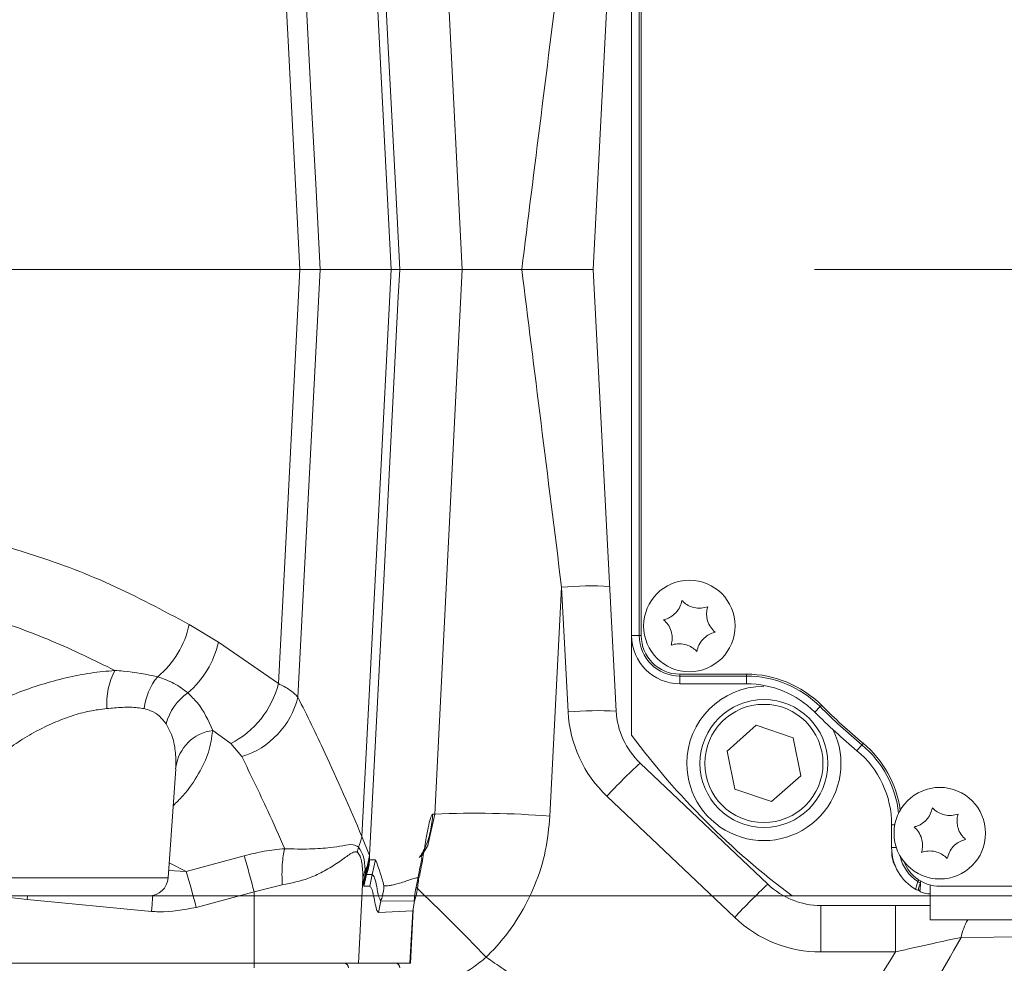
# Model space of a CAD drawing. Header units: millimetres. Extents: x 0 to 8410, y 0 to 5940.
# Tile 23 of 256: x 2180 to 2282, y 1161 to 1258. Entities that reach past the tile are written whole.
import ezdxf

# ---------------------------------------------------------------- set-up
doc = ezdxf.new("R2010")
doc.units = ezdxf.units.MM
doc.header["$LTSCALE"] = 10
doc.linetypes.add('CENTERX2', pattern=[20.32, 12.7, -2.54, 2.54, -2.54])
doc.styles.add('SLDTEXTSTYLE0', font='TXT', dxfattribs={"width": 0.605})
doc.dimstyles.new('SLDDIMSTYLE2', dxfattribs={"dimtxt": 50, "dimasz": 50, "dimexe": 0, "dimexo": 0.0625, "dimgap": 12.5, "dimtad": 1, "dimtoh": 1, "dimdec": 1, "dimrnd": 1e-09, "dimzin": 12, "dimdsep": 46, "dimtxsty": 'SLDTEXTSTYLE0', "dimsah": 1, "dimcen": 0.09, "dimadec": 0, "dimazin": 0, "dimtfac": 1, "dimtofl": 0, "dimtmove": 0, "dimatfit": 3, "dimfxl": 0, "dimfrac": 2, "dimtolj": 1, "dimtzin": 12, "dimarcsym": 0})

# ---------------------------------------------------------------- blocks, each defined once
blk = doc.blocks.new('*D47')
at = {"color": 7, "linetype": 'Continuous', "lineweight": 0}
for p, q in [((2679.92, 1232.51), (2679.92, 1332.51)), ((2410.3, 1232.51), (2694.92, 1232.51)), ((2679.92, 1167.51), (2679.92, 1232.51)), ((2118.59, 1167.51), (2694.92, 1167.51)), ((2679.92, 1167.51), (2679.92, 727.07))]:
    blk.add_line(p, q, dxfattribs=at)
for points in [[(2679.92, 1232.51), (2687.42, 1282.51), (2672.42, 1282.51)], [(2679.92, 1167.51), (2672.42, 1117.51), (2687.42, 1117.51)]]:
    blk.add_solid(points, dxfattribs=at)
at = {"color": 7, "linetype": 'Continuous', "lineweight": 0, "char_height": 50, "attachment_point": 1, "rotation": 90, "style": 'SLDTEXTSTYLE0'}
for s, insert in [(' (3x M8)', (2615.46, 819.3)), ('65', (2615.46, 742.94))]:
    blk.add_mtext(s, dxfattribs=dict(at, insert=insert))

msp = doc.modelspace()

# ---------------------------------------------------------------- linework, layer by layer
at = {"color": 8, "linetype": 'Continuous', "lineweight": 0}
for p, q in [((2226.128502, 1232.513999), (2222.719981, 1299.810087)), ((2244.499727, 1194.514), (2244.499727, 1265.513999)), ((2223.265617, 1175.990639), (2226.128502, 1232.513999)), ((2236.435926, 1199.536466), (2235.232747, 1175.7814)), ((2237.114384, 1186.590822), (2236.435926, 1199.536466)), ((2197.769786, 1195.667685), (2200.814052, 1193.832723)), ((2244.499727, 1194.514), (2243.705368, 1194.514)), ((2244.499727, 1194.514), (2244.70537, 1194.514)), ((2200.814052, 1193.832723), (2207.040189, 1189.53382)), ((2248.705371, 1190.308356), (2248.705371, 1190.514)), ((2255.639373, 1190.308356), (2248.705371, 1190.308356)), ((2248.705371, 1190.308356), (2248.705371, 1189.513998)), ((2255.639373, 1190.308356), (2255.639373, 1190.514)), ((2255.639373, 1190.308356), (2255.639373, 1189.513998)), ((2263.276881, 1187.142012), (2262.714839, 1186.580667)), ((2202.080807, 1183.312149), (2200.210544, 1184.676838)), ((2203.23691, 1181.956509), (2202.080807, 1183.312149)), ((2267.61376, 1183.179994), (2267.10537, 1182.569632)), ((2254.407345, 1165.258629), (2241.147957, 1177.841322)), ((2223.069935, 1175.990639), (2223.265617, 1175.990639)), ((2271.036072, 1174.885882), (2270.705371, 1174.885882)), ((2215.710017, 1173.67514), (2216.491501, 1171.698844)), ((2197.473692, 1170.051796), (2203.482407, 1171.667141)), ((2216.491501, 1171.698844), (2216.250299, 1170.510882)), ((2216.491501, 1171.698844), (2216.501376, 1171.252319)), ((2271.198428, 1172.514), (2270.705371, 1172.514)), ((2195.693723, 1170.922612), (2197.473692, 1170.051796)), ((2216.036948, 1170.222198), (2216.250299, 1170.510882)), ((2216.087478, 1169.905645), (2216.250299, 1170.510882)), ((2216.250299, 1170.510882), (2216.360314, 1170.746741)), ((2216.360314, 1170.746741), (2216.501376, 1171.252319)), ((2216.501376, 1171.252319), (2217.107999, 1171.252319)), ((2216.783675, 1169.723397), (2217.107999, 1171.252319)), ((2195.638767, 1170.13674), (2197.473692, 1170.051796)), ((2215.81311, 1169.393068), (2216.036948, 1170.222198)), ((2215.836617, 1168.827472), (2216.087478, 1169.905645)), ((2215.859129, 1168.641766), (2216.119199, 1169.802015)), ((2215.917586, 1168.50025), (2216.177049, 1169.723389)), ((2216.037011, 1170.221621), (2216.087478, 1169.905645)), ((2216.087478, 1169.905645), (2216.119199, 1169.802015)), ((2216.119199, 1169.802015), (2216.177049, 1169.723389)), ((2216.177049, 1169.723389), (2216.783671, 1169.723389)), ((2216.524212, 1168.50025), (2216.783671, 1169.723389)), ((2171.82527, 1169.374486), (2195.585466, 1169.374486)), ((2207.43969, 1168.659245), (2204.520548, 1167.92467)), ((2215.813133, 1169.392554), (2215.348466, 1160.514002)), ((2215.836617, 1168.827472), (2215.813107, 1169.392032)), ((2215.859129, 1168.641766), (2215.836617, 1168.827472)), ((2215.917586, 1168.50025), (2215.859129, 1168.641766)), ((2216.524212, 1168.50025), (2215.917586, 1168.50025)), ((2273.68377, 1168.908355), (2273.68377, 1169.062456)), ((2273.694797, 1168.908355), (2273.68377, 1168.908355)), ((2180.943061, 1167.12602), (2177.511441, 1167.514001)), ((2180.985243, 1167.514001), (2180.943061, 1167.12602)), ((2204.520548, 1167.92467), (2198.502305, 1166.312305)), ((2204.520548, 1167.92467), (2204.520548, 1160.514002)), ((2193.860135, 1165.905265), (2180.943061, 1167.12602)), ((2217.412348, 1165.786517), (2217.671807, 1167.009657)), ((2217.671807, 1167.009657), (2221.155948, 1166.953464)), ((2220.978244, 1165.965279), (2221.155948, 1166.953464)), ((2221.155981, 1166.953464), (2221.094421, 1167.040919)), ((2263.355954, 1161.688497), (2263.355954, 1166.513999)), ((2271.093807, 1161.688497), (2271.093807, 1166.513999)), ((2220.978244, 1165.965279), (2217.412348, 1165.786517)), ((2220.692946, 1160.514002), (2220.978244, 1165.965279)), ((2220.995079, 1165.940506), (2220.978244, 1165.965279)), ((2284.79041, 1163.26758), (2277.91266, 1163.195801)), ((2271.093807, 1161.688497), (2263.355954, 1161.688497)), ((2204.520548, 1160.03145), (2204.520548, 1160.514002))]:
    msp.add_line(p, q, dxfattribs=at)
at = {"color": 7, "linetype": 'Continuous', "lineweight": 0}
for p, q in [((2239.705368, 1232.513999), (2242.107532, 1278.349993)), ((2243.705368, 1265.513999), (2243.705368, 1194.514)), ((2244.70537, 1265.513999), (2244.70537, 1194.514)), ((2209.275002, 1232.513999), (2179.404895, 1232.513999)), ((2209.276422, 1232.513999), (2209.275002, 1232.513999)), ((2209.276422, 1232.513997), (2211.368016, 1232.507901)), ((2218.749872, 1232.508011), (2211.368019, 1232.508011)), ((2218.749876, 1232.508121), (2219.631436, 1232.513997)), ((2219.63157, 1232.513999), (2219.631436, 1232.513999)), ((2226.128502, 1232.513999), (2219.63157, 1232.513999)), ((2232.297837, 1232.513999), (2226.128502, 1232.513999)), ((2242.107532, 1186.678005), (2239.705368, 1232.513999)), ((2243.705368, 1194.514), (2243.705368, 1184.181814)), ((2248.705371, 1190.514), (2255.639373, 1190.514)), ((2248.705371, 1189.513998), (2255.639373, 1189.513998)), ((2253.611027, 1182.541569), (2256.645187, 1185.211257)), ((2256.645187, 1185.211257), (2260.474278, 1183.918448)), ((2260.474278, 1183.918448), (2261.269218, 1179.955946)), ((2254.405974, 1178.579067), (2253.611027, 1182.541569)), ((2196.362654, 1180.705176), (2196.38685, 1180.849758)), ((2257.849118, 1168.711004), (2244.58973, 1181.293697)), ((2195.585466, 1169.374486), (2196.377712, 1180.704126)), ((2261.269218, 1179.955946), (2258.235066, 1177.286257)), ((2258.235066, 1177.286257), (2254.405974, 1178.579067)), ((2270.705371, 1174.885882), (2270.705371, 1172.514)), ((2273.680932, 1168.113997), (2273.694797, 1168.908355)), ((2274.705364, 1168.641013), (2274.705364, 1165.013996)), ((2275.705366, 1168.513996), (2346.771358, 1168.513996)), ((2193.590338, 1167.514001), (2173.820398, 1167.514001)), ((2260.373181, 1167.514001), (2274.705364, 1167.514001)), ((2273.680932, 1168.113997), (2273.46035, 1168.113997)), ((2263.355954, 1166.513999), (2274.705364, 1166.513999)), ((2220.733843, 1160.514002), (2221.023409, 1166.039278)), ((2288.483916, 1165.013996), (2274.705364, 1165.013996)), ((2138.207162, 1160.514002), (2204.520548, 1160.514002)), ((2204.520548, 1160.514002), (2215.348466, 1160.514002)), ((2215.348466, 1160.514002), (2220.692946, 1160.514002)), ((2220.692946, 1160.514002), (2220.733843, 1160.514002))]:
    msp.add_line(p, q, dxfattribs=at)
at = {"color": 7, "linetype": 'CENTERX2', "lineweight": 0}
msp.add_line((1907.111577, 1232.513999), (2410.299158, 1232.513999), dxfattribs=at)
at = {"color": 8, "linetype": 'Continuous', "lineweight": 0, "flags": 128}
for points in [[(2209.275002, 1232.513999), (2208.815939, 1241.337176), (2208.041149, 1256.228605), (2207.266356, 1271.120032), (2206.951524, 1277.171006)], [(2209.04726, 1277.176504), (2209.673336, 1265.124196), (2210.520482, 1248.816104), (2210.907082, 1241.373754), (2211.367625, 1232.508011)], [(2218.750248, 1232.508011), (2217.718492, 1252.478796), (2217.007215, 1266.246398), (2216.753586, 1271.155724), (2216.442554, 1277.176102)], [(2217.325887, 1277.171006), (2217.638216, 1271.121768), (2218.407075, 1256.230231), (2219.175941, 1241.338693), (2219.63157, 1232.513999)], [(2207.040189, 1189.53382), (2208.006865, 1208.113154), (2209.276422, 1232.513999)], [(2211.368403, 1232.508011), (2210.063855, 1207.394488), (2209.063015, 1188.127724)], [(2215.710017, 1173.67514), (2216.43121, 1187.634797), (2217.462959, 1207.605577), (2218.749503, 1232.508011)], [(2219.631436, 1232.513999), (2219.483762, 1229.653806), (2217.930278, 1199.565658), (2216.491501, 1171.698844)], [(2263.276881, 1187.142012), (2263.284719, 1187.149839), (2263.305559, 1187.170652), (2263.338609, 1187.203666), (2263.382642, 1187.247635), (2263.422384, 1187.287332)], [(2267.61376, 1183.179994), (2267.620845, 1183.188507), (2267.639695, 1183.211134), (2267.669595, 1183.247031), (2267.709418, 1183.294841), (2267.745367, 1183.338006)], [(2221.807732, 1171.54139), (2222.541361, 1172.719919), (2223.265609, 1175.990579), (2223.265617, 1175.990639), (2223.265617, 1175.990639)], [(2273.411042, 1168.989298), (2273.417084, 1168.998582), (2273.433155, 1169.023266), (2273.458636, 1169.062418), (2273.492581, 1169.114572), (2273.523225, 1169.161645)], [(2193.860135, 1165.905265), (2193.918335, 1166.607251), (2193.975362, 1167.289821), (2193.997725, 1167.555926)]]:
    msp.add_lwpolyline(points, dxfattribs=at)
at = {"color": 7, "linetype": 'Continuous', "lineweight": 0, "flags": 128}
msp.add_lwpolyline([(2273.696794, 1169.022722), (2273.695728, 1168.961582), (2273.69505, 1168.922817), (2273.694797, 1168.908355)], dxfattribs=at)
at = {"color": 7, "linetype": 'Continuous', "lineweight": 0}
for centre, radius in [((2249.705367, 1195.513999), 4.75), ((2257.440126, 1181.248757), 6.635), ((2275.705367, 1174.013999), 4.75)]:
    msp.add_circle(centre, radius, dxfattribs=at)
at = {"color": 8, "linetype": 'Continuous', "lineweight": 0}
msp.add_circle((2257.440126, 1181.248757), 6.135, dxfattribs=at)
for centre, radius, start, end in [((2239.55825, 1163.742092), 35.930296, 87.01536433, 94.98526072), ((2188.308004, 1197.67218), 9.671779, 309.81056903, 348.03864674), ((2248.705367, 1194.513999), 4.205642, 180, 270), ((2191.338763, 1195.979832), 9.715513, 310.31442096, 347.23234028), ((2196.598464, 1187.473344), 7.379502, 152.38173549, 184.06796975), ((2199.371726, 1186.211409), 6.323052, 140.39084037, 173.39135486), ((2255.639371, 1179.513999), 10.794358, 44.96434928, 90), ((2197.645076, 1191.935366), 9.697195, 297.2210198, 345.66128596), ((2200.930028, 1183.851692), 5.762365, 125.00424034, 164.71606353), ((2200.665766, 1190.219622), 8.653891, 287.28401391, 346.01137987), ((2308.705367, 1232.513999), 64.205642, 224.96434928, 230.2081805), ((2250.096566, 1187.271189), 13, 183, 226.5), ((2240.236737, 1150.794762), 35.931977, 87.01555108, 94.98507397), ((2200.807033, 1180.257182), 4.459726, 97.68634829, 172.36437077), ((2260.705367, 1174.885881), 10.794358, 6.39853376, 50.2081805), ((2278.48908, 1144.056662), 50.356357, 132.31367933, 137.86254531), ((2227.558114, 1079.167476), 96.918266, 85.45818396, 92.53845271), ((2209.052192, 1175.240362), 6.839339, 337.08914566, 346.77028111), ((1987.314339, 1109.688051), 224.877837, 15.00895579, 15.99850452), ((2275.705367, 1172.513999), 4.205642, 192.00866739, 236.93877228), ((2211.387481, 1171.51279), 5.031491, 340.12230688, 351.24261495), ((2201.001426, 1164.478857), 17.472879, 13.43513843, 22.80871382), ((1979.072155, 1107.965429), 227.054946, 14.89049618, 15.86919121), ((2039.805712, 979.391533), 262.073105, 43.91115581, 46.17271391), ((2291.751337, 1131.471109), 50.360403, 132.31390239, 137.86232226), ((2273.683835, 1169.408509), 0.500154, 236.94669864, 269.99257131), ((2263.355957, 1174.688496), 13, 226.5, 270), ((2283.812215, 1161.971285), 6.025296, 149.66934243, 168.27413877), ((2213.815091, 1160.014368), 0.499634, 1.95929395, 89.96193932), ((2219.15957, 1160.014366), 0.499636, 1.95953885, 89.96169442)]:
    msp.add_arc(centre, radius, start, end, dxfattribs=at)
at = {"color": 7, "linetype": 'Continuous', "lineweight": 0}
for centre, radius, start, end in [((2248.705367, 1194.513999), 5, 180, 270), ((2248.705367, 1194.513999), 4, 180, 270), ((2255.639371, 1179.513999), 11, 44.96434928, 90), ((2257.440126, 1181.248757), 8, 90.11230344, 180), ((2255.639371, 1179.513999), 10, 44.96434928, 90), ((2308.705367, 1232.513999), 64, 224.96434928, 230.2081805), ((2250.096566, 1187.096691), 8, 183, 226.5), ((2308.705367, 1232.513999), 65, 224.96434928, 230.2081805), ((2308.705367, 1232.513999), 81, 216.63346142, 233.36653858), ((2257.440126, 1181.248757), 8, 180, 25.7659972), ((2260.705367, 1174.885881), 11, 7.93028835, 50.2081805), ((2260.705367, 1174.885881), 10, 0, 50.2081805), ((2275.705367, 1172.513999), 5, 180, 240.07382427), ((2275.705367, 1172.513999), 4, 201.06181762, 270), ((2193.590337, 1169.513999), 2, 270, 356), ((2263.355957, 1174.513999), 8, 226.5, 270)]:
    msp.add_arc(centre, radius, start, end, dxfattribs=at)
at = {"color": 8, "linetype": 'Continuous', "lineweight": 0}
for centre, major_axis, start_param, end_param in [((2236.442222, 1265.786093), (8.557825, 68.263553), 4.203327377, 4.7081292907), ((2236.442222, 1199.241905), (-8.557825, 68.263553), 4.7166486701, 5.2214505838)]:
    msp.add_ellipse(centre, major_axis=major_axis, ratio=0.0004418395, start_param=start_param, end_param=end_param, dxfattribs=at)
at = {"color": 7, "linetype": 'Continuous', "lineweight": 0}
for points, knots in [([(2239.705368, 1232.513999), (2239.703909, 1232.513999), (2239.693174, 1232.513999), (2239.419522, 1232.513999), (2238.523348, 1232.513999), (2237.19406, 1232.513999), (2235.586891, 1232.513999), (2233.85776, 1232.513999), (2232.817783, 1232.513999), (2232.297837, 1232.513999)], [0, 0, 0, 0, 0.02552379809, 0.18784918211, 0.34966203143, 0.51151373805, 0.67393416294, 0.83698039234, 1, 1, 1, 1]), ([(2248.931548, 1198.152882), (2248.873901, 1197.931229), (2248.757694, 1197.484411), (2248.333199, 1196.881293), (2247.80068, 1196.451343), (2247.356391, 1196.246706), (2247.103069, 1196.181343), (2247.033118, 1196.163294)], [0, 0, 0, 0, 0.2469258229, 0.4977633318, 0.7104391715, 0.9200420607, 1, 1, 1, 1]), ([(2251.603796, 1197.503587), (2251.383026, 1197.442684), (2250.937978, 1197.31991), (2250.203415, 1197.385977), (2249.564827, 1197.632165), (2249.165409, 1197.914632), (2248.982159, 1198.101322), (2248.931548, 1198.152882)], [0, 0, 0, 0, 0.2469161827, 0.497755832, 0.7104311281, 0.9200262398, 1, 1, 1, 1]), ([(2252.377613, 1194.864703), (2252.214482, 1195.025448), (2251.885632, 1195.349488), (2251.575566, 1196.018675), (2251.469482, 1196.694802), (2251.514397, 1197.181941), (2251.584449, 1197.43398), (2251.603796, 1197.503587)], [0, 0, 0, 0, 0.2469200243, 0.4977578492, 0.7104346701, 0.9200291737, 1, 1, 1, 1]), ([(2247.033118, 1196.163294), (2247.196249, 1196.00255), (2247.5251, 1195.67851), (2247.835161, 1195.009322), (2247.941262, 1194.333196), (2247.896334, 1193.846057), (2247.826282, 1193.594017), (2247.806935, 1193.52441)], [0, 0, 0, 0, 0.2469198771, 0.4977575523, 0.7104346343, 0.9200292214, 1, 1, 1, 1]), ([(2250.479183, 1192.875115), (2250.536829, 1193.09677), (2250.653034, 1193.543591), (2251.077541, 1194.146703), (2251.610057, 1194.576652), (2252.054342, 1194.781292), (2252.307662, 1194.846654), (2252.377613, 1194.864703)], [0, 0, 0, 0, 0.2469270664, 0.4977651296, 0.7104411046, 0.9200420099, 1, 1, 1, 1]), ([(2247.806935, 1193.52441), (2248.027706, 1193.585314), (2248.472754, 1193.708088), (2249.207317, 1193.642016), (2249.845912, 1193.395842), (2250.245322, 1193.113364), (2250.428572, 1192.926675), (2250.479183, 1192.875115)], [0, 0, 0, 0, 0.24691603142, 0.49775552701, 0.71043254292, 0.92002628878, 1, 1, 1, 1]), ([(2274.931549, 1176.652884), (2274.873902, 1176.431229), (2274.757696, 1175.98441), (2274.333199, 1175.381291), (2273.800674, 1174.951349), (2273.35639, 1174.746706), (2273.10307, 1174.681344), (2273.033119, 1174.663295)], [0, 0, 0, 0, 0.2469269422, 0.4977634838, 0.7104412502, 0.9200420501, 1, 1, 1, 1]), ([(2277.603796, 1176.003588), (2277.383026, 1175.942685), (2276.937978, 1175.819911), (2276.203416, 1175.88598), (2275.564825, 1176.13216), (2275.16541, 1176.414633), (2274.982159, 1176.601323), (2274.931549, 1176.652884)], [0, 0, 0, 0, 0.24691612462, 0.49775571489, 0.71043052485, 0.92002625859, 1, 1, 1, 1]), ([(2278.377614, 1173.364704), (2278.214483, 1173.525447), (2277.885631, 1173.849486), (2277.575568, 1174.518675), (2277.469482, 1175.194803), (2277.514397, 1175.681942), (2277.58445, 1175.933981), (2277.603796, 1176.003588)], [0, 0, 0, 0, 0.2469191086, 0.497757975, 0.7104347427, 0.9200291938, 1, 1, 1, 1]), ([(2273.033119, 1174.663295), (2273.19625, 1174.502551), (2273.525101, 1174.178511), (2273.835161, 1173.509323), (2273.941263, 1172.833197), (2273.896334, 1172.346058), (2273.826282, 1172.094019), (2273.806936, 1172.024412)], [0, 0, 0, 0, 0.2469198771, 0.4977575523, 0.7104346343, 0.9200292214, 1, 1, 1, 1]), ([(2276.479183, 1171.375116), (2276.53683, 1171.596769), (2276.653036, 1172.043589), (2277.07754, 1172.646703), (2277.610058, 1173.076653), (2278.054342, 1173.281293), (2278.307663, 1173.346655), (2278.377614, 1173.364704)], [0, 0, 0, 0, 0.2469260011, 0.4977650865, 0.7104410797, 0.920042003, 1, 1, 1, 1]), ([(2271.097368, 1170.583525), (2271.093556, 1170.589206), (2270.727202, 1171.135064), (2270.716229, 1171.828139), (2270.705371, 1172.514)], [0, 0, 0, 0, 0.0104069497, 1, 1, 1, 1]), ([(2273.806936, 1172.024412), (2274.027706, 1172.085314), (2274.472754, 1172.208088), (2275.207318, 1172.142019), (2275.845911, 1171.895837), (2276.245323, 1171.613365), (2276.428573, 1171.426676), (2276.479183, 1171.375116)], [0, 0, 0, 0, 0.2469160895, 0.4977556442, 0.7104331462, 0.92002627, 1, 1, 1, 1]), ([(2221.12657, 1167.029162), (2221.174351, 1167.406248), (2221.262923, 1168.105266), (2221.559645, 1169.597828), (2221.816671, 1170.823507), (2221.943556, 1171.456674), (2221.888113, 1171.454832), (2221.877834, 1171.454491)], [0, 0, 0, 0, 0.29354293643, 0.54415118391, 0.76408842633, 0.95626516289, 1, 1, 1, 1]), ([(2273.46035, 1168.113997), (2273.429394, 1168.115454), (2273.342151, 1168.119562), (2273.262401, 1168.156698), (2273.210949, 1168.180657)], [0, 0, 0, 0, 0.3548295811, 1, 1, 1, 1]), ([(2274.705364, 1167.71291), (2274.384619, 1167.734182), (2273.927866, 1167.764474), (2273.570123, 1168.033799), (2273.463598, 1168.113997)], [0, 0, 0, 0, 0.7022294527, 1, 1, 1, 1])]:
    msp.add_open_spline(points, degree=3, knots=knots, dxfattribs=at)
at = {"color": 8, "linetype": 'Continuous', "lineweight": 0}
for points, knots in [([(2153.825401, 1207.211192), (2156.160987, 1207.156696), (2160.832151, 1207.047705), (2167.703573, 1206.242708), (2174.46383, 1204.958602), (2181.794091, 1202.930594), (2189.636959, 1200.021554), (2195.05542, 1197.120808), (2197.769786, 1195.667685)], [0, 0, 0, 0, 0.149561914, 0.2991232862, 0.4498729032, 0.6006208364, 0.7999318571, 1, 1, 1, 1]), ([(2190.059813, 1190.894322), (2187.890452, 1191.956003), (2183.546266, 1194.082039), (2176.941623, 1196.453476), (2170.370208, 1198.261403), (2163.750546, 1199.512022), (2157.214502, 1200.263626), (2152.182413, 1200.436277), (2150.192122, 1200.436277), (2150.192111, 1200.436277)], [0, 0, 0, 0, 0.1749158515, 0.3502723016, 0.5120482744, 0.6738257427, 0.8369115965, 0.9999990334, 1, 1, 1, 1]), ([(2173.471386, 1185.374023), (2173.938668, 1185.655946), (2175.139259, 1186.380292), (2177.272166, 1187.466048), (2179.800713, 1188.550845), (2182.390464, 1189.455208), (2184.975702, 1190.163393), (2187.576318, 1190.680512), (2189.232091, 1190.823061), (2190.059813, 1190.894322)], [0, 0, 0, 0, 0.1003958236, 0.2579477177, 0.4154259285, 0.5610201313, 0.7065408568, 0.8532996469, 1, 1, 1, 1]), ([(2190.059813, 1190.894322), (2190.345122, 1190.874177), (2191.995882, 1190.757623), (2193.36658, 1190.475782), (2194.500374, 1190.242653)], [0, 0, 0, 0, 0.1728346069, 1, 1, 1, 1]), ([(2194.500374, 1190.242653), (2195.089239, 1190.03364), (2196.278504, 1189.61152), (2197.172957, 1188.920541), (2197.624522, 1188.5717)], [0, 0, 0, 0, 0.4951502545, 1, 1, 1, 1]), ([(2207.040189, 1189.53382), (2207.450799, 1189.32501), (2208.279074, 1188.903802), (2208.800221, 1188.387882), (2209.063015, 1188.127724)], [0, 0, 0, 0, 0.4957400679, 1, 1, 1, 1]), ([(2197.624522, 1188.5717), (2197.96623, 1188.241652), (2199.155122, 1187.09333), (2199.771397, 1185.682308), (2200.210544, 1184.676838)], [0, 0, 0, 0, 0.2874174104, 1, 1, 1, 1]), ([(2209.063015, 1188.127724), (2209.999572, 1186.230095), (2212.265657, 1181.638613), (2214.436417, 1176.619744), (2215.710017, 1173.67514)], [0, 0, 0, 0, 0.4132932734, 1, 1, 1, 1]), ([(2189.237554, 1186.949843), (2188.634419, 1186.874263), (2187.427534, 1186.723027), (2185.540877, 1186.194498), (2183.678277, 1185.480819), (2181.807983, 1184.569461), (2179.996166, 1183.486308), (2178.472739, 1182.403811), (2177.6233, 1181.688229), (2177.289781, 1181.407267)], [0, 0, 0, 0, 0.14142127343, 0.28298634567, 0.4277359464, 0.57262711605, 0.73404452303, 0.89557672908, 1, 1, 1, 1]), ([(2193.090687, 1186.93911), (2192.631396, 1187.004251), (2191.6941, 1187.137186), (2190.346549, 1187.041098), (2189.494985, 1186.971026), (2189.237554, 1186.949843)], [0, 0, 0, 0, 0.4013343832, 0.8190216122, 1, 1, 1, 1]), ([(2195.37147, 1185.370666), (2195.160673, 1185.642129), (2194.731899, 1186.1943), (2193.932139, 1186.698931), (2193.32236, 1186.872983), (2193.090687, 1186.93911)], [0, 0, 0, 0, 0.3748623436, 0.7624926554, 1, 1, 1, 1]), ([(2196.38685, 1180.849758), (2196.386515, 1181.418346), (2196.38584, 1182.564312), (2196.041027, 1184.14128), (2195.572399, 1185.001738), (2195.37147, 1185.370666)], [0, 0, 0, 0, 0.3600183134, 0.7256025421, 1, 1, 1, 1]), ([(2200.210544, 1184.676838), (2200.114464, 1183.931634), (2199.927733, 1182.48333), (2198.79702, 1180.177584), (2197.547129, 1178.294377), (2196.450373, 1177.203596), (2196.109204, 1176.864286)], [0, 0, 0, 0, 0.2987011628, 0.5805254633, 0.869513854, 1, 1, 1, 1]), ([(2207.686308, 1172.403888), (2207.102014, 1173.724985), (2205.634193, 1177.043752), (2204.137698, 1180.110523), (2203.23691, 1181.956509)], [0, 0, 0, 0, 0.3980686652, 1, 1, 1, 1]), ([(2221.598468, 1169.413549), (2221.613759, 1169.426369), (2221.645718, 1169.453161), (2221.702446, 1169.635564), (2221.787933, 1170.007014), (2221.912094, 1170.719745), (2222.066146, 1171.660431), (2222.224879, 1172.646089), (2222.416752, 1173.768583), (2222.635543, 1174.889904), (2222.872245, 1175.802625), (2223.004732, 1175.928628), (2223.069935, 1175.990639)], [0, 0, 0, 0, 0.0368946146, 0.0771098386, 0.1211068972, 0.2104900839, 0.3152845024, 0.413562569, 0.510685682, 0.6824941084, 0.8437425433, 1, 1, 1, 1]), ([(2221.66144, 1171.46063), (2221.859301, 1171.787354), (2222.381144, 1172.649058), (2222.874657, 1174.192016), (2223.006032, 1175.402054), (2223.069935, 1175.990639)], [0, 0, 0, 0, 0.2387652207, 0.6297216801, 1, 1, 1, 1]), ([(2235.232747, 1175.7814), (2235.112589, 1174.5692), (2234.868791, 1172.109672), (2233.732322, 1168.578276), (2232.042566, 1165.255143), (2230.245875, 1162.815936), (2228.987842, 1161.537029), (2228.607393, 1161.150267)], [0, 0, 0, 0, 0.2220181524, 0.4504697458, 0.6724898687, 0.9009555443, 1, 1, 1, 1]), ([(2207.686308, 1172.403888), (2208.573461, 1172.379651), (2210.346908, 1172.3312), (2212.285247, 1172.498953), (2213.753684, 1172.689775), (2214.736295, 1172.919731), (2215.172983, 1172.677224), (2215.351986, 1172.577818)], [0, 0, 0, 0, 0.250127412, 0.5000123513, 0.6853965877, 0.8710406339, 1, 1, 1, 1]), ([(2215.24294, 1172.022359), (2215.256361, 1172.115562), (2215.283203, 1172.301971), (2215.329059, 1172.485869), (2215.351986, 1172.577818)], [0, 0, 0, 0, 0.4999972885, 1, 1, 1, 1]), ([(2215.351986, 1172.577818), (2215.554248, 1172.269215), (2215.954433, 1171.658629), (2216.009642, 1170.697535), (2216.036948, 1170.222198)], [0, 0, 0, 0, 0.5054207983, 1, 1, 1, 1]), ([(2203.482407, 1171.667141), (2204.173572, 1171.838358), (2205.574683, 1172.185444), (2206.976171, 1172.330426), (2207.686308, 1172.403888)], [0, 0, 0, 0, 0.4932974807, 1, 1, 1, 1]), ([(2207.43969, 1168.659245), (2207.424573, 1169.019144), (2207.393966, 1169.747843), (2207.430268, 1170.773652), (2207.522378, 1171.697659), (2207.632111, 1172.170403), (2207.686308, 1172.403888)], [0, 0, 0, 0, 0.2469457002, 0.499999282, 0.7530533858, 1, 1, 1, 1]), ([(2215.24294, 1172.022359), (2215.1755, 1172.056639), (2215.068994, 1172.110776), (2214.890989, 1172.064777), (2214.498381, 1171.88806), (2213.72478, 1171.290175), (2212.642877, 1170.572753), (2211.649657, 1170.004902), (2210.906197, 1169.644755), (2209.599398, 1169.081894), (2208.378332, 1168.842935), (2207.43969, 1168.659245)], [0, 0, 0, 0, 0.0505667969, 0.07985817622, 0.11234775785, 0.28641237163, 0.47973669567, 0.57229324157, 0.65805413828, 0.73714381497, 1, 1, 1, 1]), ([(2215.81311, 1169.393068), (2215.795068, 1169.926628), (2215.767474, 1170.742663), (2215.545228, 1171.633843), (2215.337911, 1171.900298), (2215.24294, 1172.022359)], [0, 0, 0, 0, 0.505828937, 0.773623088, 1, 1, 1, 1]), ([(2216.177049, 1169.723389), (2216.271651, 1170.008324), (2216.437039, 1170.506461), (2216.482093, 1171.028771), (2216.501376, 1171.252319)], [0, 0, 0, 0, 0.5720014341, 1, 1, 1, 1]), ([(2216.783671, 1169.723389), (2216.866936, 1169.63421), (2217.032946, 1169.456406), (2217.24061, 1168.502037), (2217.434227, 1167.373058), (2217.593079, 1167.130079), (2217.671807, 1167.009657)], [0, 0, 0, 0, 0.2533808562, 0.5051847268, 0.7547655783, 1, 1, 1, 1]), ([(2217.412348, 1165.786517), (2217.347124, 1165.86098), (2217.213717, 1166.013285), (2217.050099, 1166.866359), (2216.886062, 1167.685948), (2216.716922, 1168.339077), (2216.587912, 1168.446974), (2216.524212, 1168.50025)], [0, 0, 0, 0, 0.1991192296, 0.4072770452, 0.6121143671, 0.8084765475, 1, 1, 1, 1]), ([(2217.671807, 1167.009657), (2217.72895, 1167.171183), (2217.903569, 1167.664776), (2217.958906, 1168.187153), (2217.996134, 1168.538583)], [0, 0, 0, 0, 0.3272471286, 1, 1, 1, 1]), ([(2217.996134, 1168.538583), (2218.170774, 1168.543649), (2218.495503, 1168.553068), (2218.984366, 1168.647571), (2219.505644, 1168.799034), (2220.036271, 1168.952719), (2220.588071, 1169.152829), (2221.09571, 1169.34163), (2221.437011, 1169.390453), (2221.598468, 1169.413549)], [0, 0, 0, 0, 0.1470718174, 0.2734679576, 0.4081753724, 0.5800983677, 0.714284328, 0.8648389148, 1, 1, 1, 1]), ([(2221.155981, 1166.953464), (2221.249499, 1167.281214), (2221.478977, 1168.085466), (2221.554011, 1168.919439), (2221.598468, 1169.413549)], [0, 0, 0, 0, 0.4075213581, 1, 1, 1, 1]), ([(2273.210949, 1168.180657), (2273.212354, 1168.18656), (2273.21938, 1168.216077), (2273.249061, 1168.340109), (2273.31286, 1168.603236), (2273.374029, 1168.843759), (2273.411042, 1168.989298)], [0, 0, 0, 0, 0.02196957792, 0.10985052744, 0.46137195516, 1, 1, 1, 1]), ([(2273.68377, 1168.908355), (2273.671918, 1168.868192), (2273.609282, 1168.655938), (2273.534878, 1168.391155), (2273.474476, 1168.166531), (2273.46035, 1168.113997)], [0, 0, 0, 0, 0.1516827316, 0.8015991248, 1, 1, 1, 1]), ([(2198.502305, 1166.312305), (2197.208114, 1166.06995), (2195.665308, 1165.781039), (2194.110659, 1165.888024), (2193.860135, 1165.905265)], [0, 0, 0, 0, 0.8388550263, 1, 1, 1, 1]), ([(2277.91266, 1163.195801), (2275.884401, 1159.633859), (2272.368815, 1153.459935), (2266.510175, 1145.189853), (2262.648126, 1140.567231), (2260.712764, 1138.250729)], [0, 0, 0, 0, 0.404873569, 0.7017684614, 1, 1, 1, 1]), ([(2277.91266, 1163.195801), (2276.969346, 1162.998146), (2274.84557, 1162.553145), (2272.43415, 1161.997398), (2271.093807, 1161.688497)], [0, 0, 0, 0, 0.444168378, 1, 1, 1, 1]), ([(2256.722792, 1141.658609), (2259.344918, 1144.811291), (2264.613055, 1151.145371), (2268.927037, 1158.163515), (2271.093807, 1161.688497)], [0, 0, 0, 0, 0.4977331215, 1, 1, 1, 1]), ([(2228.607393, 1161.150267), (2228.171788, 1160.793029), (2226.950717, 1159.791634), (2224.616799, 1158.55177), (2222.082679, 1157.664555), (2220.440374, 1157.485293), (2219.840417, 1157.419806)], [0, 0, 0, 0, 0.173689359, 0.4868793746, 0.8125498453, 1, 1, 1, 1]), ([(2228.607393, 1161.150267), (2229.193584, 1160.743062), (2238.559293, 1154.237074), (2247.934434, 1147.744664), (2256.722792, 1141.658609)], [0, 0, 0, 0, 0.0625891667, 1, 1, 1, 1])]:
    msp.add_open_spline(points, degree=3, knots=knots, dxfattribs=at)

# ---------------------------------------------------------------- dimensions: what is measured, and where the dimension line sits
at = {"color": 7, "linetype": 'Continuous', "lineweight": 0}
dim = msp.add_linear_dim(base=(2679.915828, 1232.513999), p1=(2118.590337, 1167.513999), p2=(2410.299158, 1232.513999), angle=90, text='<> (3x M8)', dimstyle='SLDDIMSTYLE2', dxfattribs=at)
dim.commit()
dim.dimension.update_dxf_attribs({"geometry": '*D47', "text_midpoint": (2679.915828, 907.058828), "dimtype": 160})

doc.saveas('drawing.dxf')
